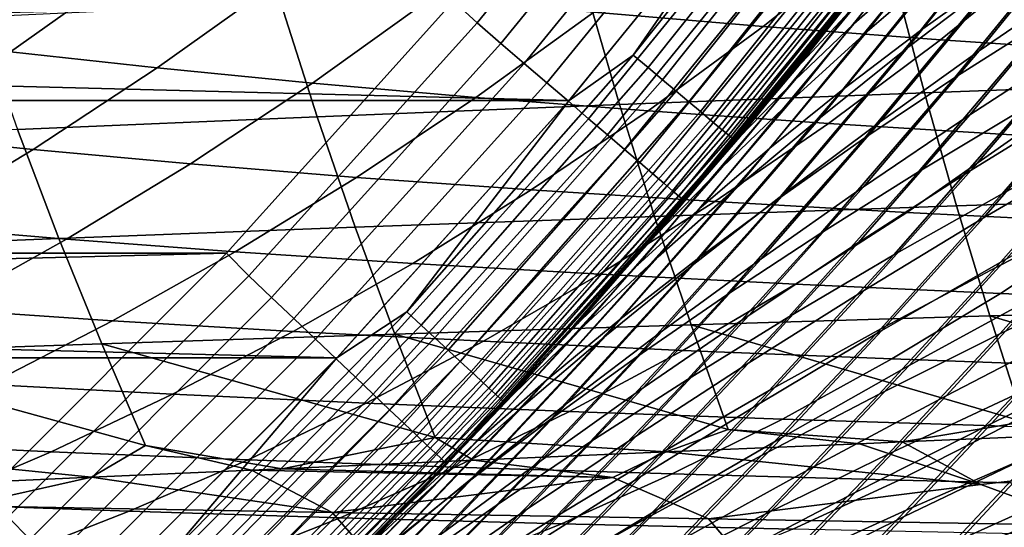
# Model space of a CAD drawing. Header units: metres. Extents: x -23 to 242, y -40 to 23.
# Tile 56 of 256: x 15.27 to 18.51, y -16.06 to -14.39. Entities that reach past the tile are written whole.
import ezdxf

# ---------------------------------------------------------------- set-up
doc = ezdxf.new("R2010")
doc.units = ezdxf.units.M
doc.layers.add('solid_10171013', color=7, linetype='CONTINUOUS')

msp = doc.modelspace()

# ---------------------------------------------------------------- linework, layer by layer
at = {"layer": 'solid_10171013'}
for points in [[(17.074446, -14.653085), (-17.794987, -13.769098), (-18.469526, -12.85012), (17.795063, -13.769)], [(16.77199, -14.398282, 149.994522), (17.479725, -13.530314, 149.994522), (17.399588, -13.46306, 150), (16.694983, -14.327498, 150)], [(17.451452, -14.981548, 149), (18.125092, -14.159133, 121.168793), (18.620472, -13.501037, 121.570869), (18.187859, -14.078417, 149)], [(17.479725, -13.530314, 149.994522), (16.77199, -14.398282, 149.994522), (16.850512, -14.46569, 149.978119), (17.56156, -13.593658, 149.978119)], [(17.56156, -13.593658, 149.978119), (16.850512, -14.46569, 149.978119), (16.927299, -14.53161, 149.950989), (17.641586, -13.655604, 149.950989)], [(18.503759, -13.769559, 119.934608), (18.011478, -14.401702, 119.499542), (18.222395, -14.215281, 119.120689), (18.700453, -13.590773, 119.547394)], [(17.986988, -13.624614, 0.004193), (17.285498, -14.504254, 0.004193), (17.795063, -13.769)], [(18.038185, -13.663394, 0.016885), (17.334698, -14.545538, 0.016885), (17.285498, -14.504254, 0.004193), (17.986988, -13.624614, 0.004193)], [(17.641586, -13.655604, 149.950989), (16.927299, -14.53161, 149.950989), (17.001511, -14.595319, 149.913422), (17.718931, -13.715473, 149.913422)], [(18.08762, -13.70084, 0.03786), (17.382206, -14.585402, 0.03786), (17.334698, -14.545538, 0.016885), (18.038185, -13.663394, 0.016885)], [(18.690489, -13.842369, 118.3685), (18.230043, -14.423546, 117.931786), (18.499699, -14.230689, 117.570305), (18.947479, -13.656614, 117.998138)], [(18.055523, -14.426465, 74.064621), (18.47855, -13.889283, 73.676758), (18.726238, -13.670011, 74.037392), (18.316149, -14.201724, 74.416634)], [(17.718931, -13.715473, 149.913422), (17.001511, -14.595319, 149.913422), (17.072332, -14.656117, 149.865814), (17.792742, -13.772607, 149.865814)], [(18.134449, -13.736311, 0.066758), (17.427208, -14.623163, 0.066758), (17.382206, -14.585402, 0.03786), (18.08762, -13.70084, 0.03786)], [(18.177864, -13.769197, 0.103084), (17.468931, -14.658173, 0.103084), (17.427208, -14.623163, 0.066758), (18.134449, -13.736311, 0.066758)], [(17.826031, -14.54379, 72.587044), (18.283434, -13.96529, 72.19574), (18.471079, -13.753659, 72.567192), (18.028402, -14.326483, 72.950134)], [(18.188765, -14.47957, 75.15451), (18.591154, -13.976792, 74.765045), (18.880512, -13.752012, 75.108429), (18.48991, -14.249902, 75.488892)], [(17.074446, -14.653085), (-17.074366, -14.653179), (-17.794987, -13.769098)], [(17.792742, -13.772607, 149.865814), (17.072332, -14.656117, 149.865814), (17.138987, -14.713338, 149.808716), (17.862207, -13.826378, 149.808716)], [(17.285498, -14.504254, 0.004193), (17.074446, -14.653085), (17.795063, -13.769)], [(18.217125, -13.798937, 0.146215), (17.50666, -14.689832, 0.146215), (17.468931, -14.658173, 0.103084), (18.177864, -13.769197, 0.103084)], [(18.323301, -13.948034, 120.321793), (17.816101, -14.58761, 119.878227), (18.011478, -14.401702, 119.499542), (18.503759, -13.769559, 119.934608)], [(18.423552, -14.490595, 76.204765), (18.804749, -14.020632, 75.816956), (19.133051, -13.792131, 76.137375), (18.762466, -14.257928, 76.515869)], [(17.862207, -13.826378, 149.808716), (17.138987, -14.713338, 149.808716), (17.200741, -14.766352, 149.742722), (17.926567, -13.876196, 149.742722)], [(18.251558, -13.825018, 0.195412), (17.539749, -14.717598, 0.195412), (17.50666, -14.689832, 0.146215), (18.217125, -13.798937, 0.146215)], [(18.280571, -13.846995, 0.24983), (17.567631, -14.740993, 0.24983), (17.539749, -14.717598, 0.195412), (18.251558, -13.825018, 0.195412)], [(18.303669, -13.864491, 0.308537), (17.589828, -14.759618, 0.308537), (17.567631, -14.740993, 0.24983), (18.280571, -13.846995, 0.24983)], [(18.448763, -14.028713, 118.743179), (17.974998, -14.616897, 118.29744), (18.230043, -14.423546, 117.931786), (18.690489, -13.842369, 118.3685)], [(18.783871, -14.038726, 117.21447), (18.343477, -14.578255, 116.77198), (18.653542, -14.381471, 116.432625), (19.082272, -13.848062, 116.865669)], [(17.926567, -13.876196, 149.742722), (17.200741, -14.766352, 149.742722), (17.256918, -14.814578, 149.668579), (17.985115, -13.921515, 149.668579)], [(18.320454, -13.877204, 0.370527), (17.605959, -14.773153, 0.370527), (17.589828, -14.759618, 0.308537), (18.303669, -13.864491, 0.308537)], [(18.330637, -13.884918, 0.434737), (17.615746, -14.781365, 0.434737), (17.605959, -14.773153, 0.370527), (18.320454, -13.877204, 0.370527)], [(18.330637, -13.884918, 0.434737), (18.187859, -14.078417, 0.5), (17.615746, -14.781365, 0.434737)], [(17.809307, -14.650676, 73.710464), (18.245924, -14.108211, 73.313858), (18.47855, -13.889283, 73.676758), (18.055523, -14.426465, 74.064621)], [(17.985115, -13.921515, 149.668579), (17.256918, -14.814578, 149.668579), (17.3069, -14.857487, 149.587112), (18.037207, -13.961837, 149.587112)], [(18.159191, -14.125868, 120.707451), (17.636354, -14.772638, 120.255264), (17.816101, -14.58761, 119.878227), (18.323301, -13.948034, 120.321793)], [(18.037207, -13.961837, 149.587112), (17.3069, -14.857487, 149.587112), (17.35014, -14.894607, 149.499176), (18.08227, -13.996719, 149.499176)], [(17.826031, -14.54379, 72.587044), (17.878006, -14.469862, 72.038818), (18.131891, -14.150426, 71.826103), (18.283434, -13.96529, 72.19574)], [(17.90135, -14.709266, 74.815224), (18.316149, -14.201724, 74.416634), (18.591154, -13.976792, 74.765045), (18.188765, -14.47957, 75.15451)], [(0.399854, -13.994287, 150), (-16.694998, -14.327479, 150), (-15.947903, -15.154652, 150), (16.694983, -14.327498, 150)], [(18.08227, -13.996719, 149.499176), (17.35014, -14.894607, 149.499176), (17.386162, -14.92553, 149.405777), (18.119812, -14.025779, 149.405777)], [(18.097515, -14.723969, 75.886177), (18.48991, -14.249902, 75.488892), (18.804749, -14.020632, 75.816956), (18.423552, -14.490595, 76.204765)], [(18.119812, -14.025779, 149.405777), (17.386162, -14.92553, 149.405777), (17.41457, -14.949918, 149.307922), (18.14942, -14.048697, 149.307922)], [(18.14942, -14.048697, 149.307922), (17.41457, -14.949918, 149.307922), (17.435053, -14.967503, 149.20668), (18.170767, -14.065221, 149.20668)], [(18.222395, -14.215281, 119.120689), (17.734642, -14.810337, 118.665779), (17.974998, -14.616897, 118.29744), (18.448763, -14.028713, 118.743179)], [(18.499699, -14.230689, 117.570305), (18.047024, -14.776304, 117.118187), (18.343477, -14.578255, 116.77198), (18.783871, -14.038726, 117.21447)], [(18.392687, -14.700782, 76.90818), (18.762466, -14.257928, 76.515869), (19.113951, -14.026369, 76.818222), (18.754143, -14.465915, 77.200859)], [(17.537161, -14.063391, 239.321136), (18.085506, -14.112993, 240.140335), (17.71303, -14.409793, 240.575333), (17.156078, -14.362783, 239.739059)], [(18.170767, -14.065221, 149.20668), (17.435053, -14.967503, 149.20668), (17.447388, -14.978091, 149.10318), (18.183622, -14.075171, 149.10318)], [(18.183622, -14.075171, 149.10318), (17.447388, -14.978091, 149.10318), (17.451452, -14.981548, 149), (18.187859, -14.078417, 149)], [(17.451452, -14.981548, 0.5), (18.187859, -14.078417, 0.5), (17.878006, -14.469862, 72.038818), (17.620491, -14.782366, 72.259018)], [(17.615746, -14.781365, 0.434737), (18.187859, -14.078417, 0.5), (17.451452, -14.981548, 0.5)], [(18.187859, -14.078417, 0.5), (18.131891, -14.150426, 71.826103), (17.878006, -14.469862, 72.038818)], [(17.577532, -14.874014, 73.355598), (18.028402, -14.326483, 72.950134), (18.245924, -14.108211, 73.313858), (17.809307, -14.650676, 73.710464)], [(17.71303, -14.409793, 240.575333), (18.085506, -14.112993, 240.140335), (18.658852, -14.159431, 240.942917), (18.296192, -14.453737, 241.394806)], [(14.781987, -14.438985, 236.612839), (15.193578, -14.146205, 236.257812), (15.644522, -14.204061, 237.144913), (15.237368, -14.493742, 237.517654)], [(17.636354, -14.772638, 120.255264), (18.159191, -14.125868, 120.707451), (18.125092, -14.159133, 121.168793), (17.614359, -14.789671, 120.736351)], [(17.451452, -14.981548, 149), (17.614359, -14.789671, 120.736351), (18.125092, -14.159133, 121.168793)], [(18.296192, -14.453737, 241.394806), (18.658852, -14.159431, 240.942917), (19.256918, -14.202844, 241.727859), (18.905258, -14.494757, 242.196365)], [(15.237368, -14.493742, 237.517654), (15.644522, -14.204061, 237.144913), (16.121899, -14.259632, 238.022034), (15.720117, -14.546271, 238.412308)], [(18.011478, -14.401702, 119.499542), (17.509048, -15.003465, 119.035347), (17.734642, -14.810337, 118.665779), (18.222395, -14.215281, 119.120689)], [(17.62768, -14.938618, 74.472466), (18.055523, -14.426465, 74.064621), (18.316149, -14.201724, 74.416634), (17.90135, -14.709266, 74.815224)], [(19.160826, -14.205472, 265.764069), (18.142963, -14.246384, 265.207428), (18.24313, -14.627933, 264.964142), (19.252256, -14.5907, 265.528107)], [(18.653542, -14.381471, 116.432625), (18.223888, -14.887382, 115.979065), (18.558323, -14.687376, 115.65789), (18.976856, -14.186388, 116.10144)], [(18.142963, -14.246384, 265.207428), (17.130976, -14.289162, 264.616608), (17.240534, -14.666793, 264.366058), (18.24313, -14.627933, 264.964142)], [(18.230043, -14.423546, 117.931786), (17.764446, -14.975185, 117.469872), (18.047024, -14.776304, 117.118187), (18.499699, -14.230689, 117.570305)], [(18.397532, -14.882902, 77.594688), (18.754143, -14.465915, 77.200859), (19.127321, -14.23255, 77.483719), (18.779959, -14.647127, 77.867653)], [(15.720117, -14.546271, 238.412308), (16.121899, -14.259632, 238.022034), (16.625761, -14.312613, 238.887314), (16.230463, -14.596281, 239.295044)], [(17.784567, -14.957648, 75.561401), (18.188765, -14.47957, 75.15451), (18.48991, -14.249902, 75.488892), (18.097515, -14.723969, 75.886177)], [(18.043242, -14.936724, 76.606934), (18.423552, -14.490595, 76.204765), (18.762466, -14.257928, 76.515869), (18.392687, -14.700782, 76.90818)], [(17.130976, -14.289162, 264.616608), (16.12627, -14.333632, 263.991699), (16.245857, -14.707124, 263.734009), (17.240534, -14.666793, 264.366058)], [(16.625761, -14.312613, 238.887314), (17.156078, -14.362783, 239.739059), (16.768473, -14.643568, 240.164139), (16.230463, -14.596281, 239.295044)], [(18.905077, -14.489535, 115.345978), (18.499557, -14.959743, 114.895599), (18.868128, -14.760984, 114.604294), (19.263811, -14.294325, 115.044609)], [(-15.947903, -15.154652, 150), (15.947886, -15.15467, 150), (16.694983, -14.327498, 150)], [(16.12627, -14.333632, 263.991699), (15.130262, -14.379618, 263.332764), (15.260488, -14.748772, 263.068146), (16.245857, -14.707124, 263.734009)], [(16.021202, -15.229289, 149.994522), (16.77199, -14.398282, 149.994522), (16.694983, -14.327498, 150), (15.947886, -15.15467, 150)], [(17.360228, -15.09614, 73.001457), (17.826031, -14.54379, 72.587044), (18.028402, -14.326483, 72.950134), (17.577532, -14.874014, 73.355598)], [(17.156078, -14.362783, 239.739059), (17.71303, -14.409793, 240.575333), (17.334343, -14.687799, 241.017609), (16.768473, -14.643568, 240.164139)], [(16.77199, -14.398282, 149.994522), (16.021202, -15.229289, 149.994522), (16.096209, -15.300587, 149.978119), (16.850512, -14.46569, 149.978119)], [(17.816101, -14.58761, 119.878227), (17.298294, -15.195878, 119.40464), (17.509048, -15.003465, 119.035347), (18.011478, -14.401702, 119.499542)], [(17.334343, -14.687799, 241.017609), (17.71303, -14.409793, 240.575333), (18.296192, -14.453737, 241.394806), (17.927641, -14.729072, 241.85405)], [(18.343477, -14.578255, 116.77198), (17.902111, -15.089086, 116.308197), (18.223888, -14.887382, 115.979065), (18.653542, -14.381471, 116.432625)], [(17.367773, -15.167254, 74.127663), (17.809307, -14.650676, 73.710464), (18.055523, -14.426465, 74.064621), (17.62768, -14.938618, 74.472466)], [(17.974998, -14.616897, 118.29744), (17.495821, -15.174461, 117.825592), (17.764446, -14.975185, 117.469872), (18.230043, -14.423546, 117.931786)], [(18.437967, -15.039562, 78.260399), (18.779959, -14.647127, 77.867653), (19.173311, -14.413303, 78.129791), (18.839769, -14.804271, 78.512581)], [(16.850512, -14.46569, 149.978119), (16.096209, -15.300587, 149.978119), (16.169559, -15.370312, 149.950989), (16.927299, -14.53161, 149.950989)], [(17.826031, -14.54379, 72.587044), (17.620491, -14.782366, 72.259018), (17.878006, -14.469862, 72.038818)], [(17.927641, -14.729072, 241.85405), (18.296192, -14.453737, 241.394806), (18.905258, -14.494757, 242.196365), (18.548025, -14.767534, 242.672302)], [(18.026295, -15.120175, 77.312119), (18.392687, -14.700782, 76.90818), (18.754143, -14.465915, 77.200859), (18.397532, -14.882902, 77.594688)], [(14.823485, -14.765632, 237.89653), (15.237368, -14.493742, 237.517654), (15.720117, -14.546271, 238.412308), (15.311898, -14.814934, 238.808838)], [(17.285498, -14.504254, 0.004193), (16.541033, -15.347836, 0.004193), (17.074446, -14.653085)], [(17.334698, -14.545538, 0.016885), (16.588114, -15.391521, 0.016885), (16.541033, -15.347836, 0.004193), (17.285498, -14.504254, 0.004193)], [(17.48473, -15.191236, 75.231857), (17.90135, -14.709266, 74.815224), (18.188765, -14.47957, 75.15451), (17.784567, -14.957648, 75.561401)], [(17.706095, -15.173314, 76.298355), (18.097515, -14.723969, 75.886177), (18.423552, -14.490595, 76.204765), (18.043242, -14.936724, 76.606934)], [(18.558323, -14.687376, 115.65789), (18.142427, -15.161188, 115.197205), (18.499557, -14.959743, 114.895599), (18.905077, -14.489535, 115.345978)], [(16.927299, -14.53161, 149.950989), (16.169559, -15.370312, 149.950989), (16.24045, -15.437698, 149.913422), (17.001511, -14.595319, 149.913422)], [(15.311898, -14.814934, 238.808838), (15.720117, -14.546271, 238.412308), (16.230463, -14.596281, 239.295044), (15.829025, -14.8618, 239.709122)], [(17.382206, -14.585402, 0.03786), (16.633575, -15.433702, 0.03786), (16.588114, -15.391521, 0.016885), (17.334698, -14.545538, 0.016885)], [(17.826031, -14.54379, 72.587044), (17.360228, -15.09614, 73.001457), (17.359432, -15.088078, 72.486649), (17.620491, -14.782366, 72.259018)], [(18.868128, -14.760984, 114.604294), (18.477787, -15.202391, 114.150024), (18.866413, -15.004728, 113.880287), (19.247824, -14.5654, 114.324532)], [(16.230463, -14.596281, 239.295044), (16.768473, -14.643568, 240.164139), (16.375023, -14.906039, 240.595673), (15.829025, -14.8618, 239.709122)], [(17.001511, -14.595319, 149.913422), (16.24045, -15.437698, 149.913422), (16.3081, -15.502006, 149.865814), (17.072332, -14.656117, 149.865814)], [(17.427208, -14.623163, 0.066758), (16.67664, -15.47366, 0.066758), (16.633575, -15.433702, 0.03786), (17.382206, -14.585402, 0.03786)], [(17.636354, -14.772638, 120.255264), (17.102453, -15.387174, 119.772186), (17.298294, -15.195878, 119.40464), (17.816101, -14.58761, 119.878227)], [(18.047024, -14.776304, 117.118187), (17.593328, -15.292027, 116.644005), (17.902111, -15.089086, 116.308197), (18.343477, -14.578255, 116.77198)], [(19.252256, -14.5907, 265.528107), (18.24313, -14.627933, 264.964142), (18.34836, -14.999674, 264.70816), (19.348528, -14.966508, 265.27948)], [(17.468931, -14.658173, 0.103084), (16.716566, -15.510706, 0.103084), (16.67664, -15.47366, 0.066758), (17.427208, -14.623163, 0.066758)], [(18.24313, -14.627933, 264.964142), (17.240534, -14.666793, 264.366058), (17.355383, -15.034232, 264.102905), (18.34836, -14.999674, 264.70816)], [(17.734642, -14.810337, 118.665779), (17.241215, -15.373698, 118.183891), (17.495821, -15.174461, 117.825592), (17.974998, -14.616897, 118.29744)], [(17.074446, -14.653085), (16.310373, -15.499056), (-17.074366, -14.653179)], [(16.310373, -15.499056), (-16.310287, -15.499146), (-17.074366, -14.653179)], [(17.240534, -14.666793, 264.366058), (16.245857, -14.707124, 263.734009), (16.370953, -15.070045, 263.463867), (17.355383, -15.034232, 264.102905)], [(17.072332, -14.656117, 149.865814), (16.3081, -15.502006, 149.865814), (16.371771, -15.562529, 149.808716), (17.138987, -14.713338, 149.808716)], [(16.541033, -15.347836, 0.004193), (16.310373, -15.499056), (17.074446, -14.653085)], [(16.768473, -14.643568, 240.164139), (17.334343, -14.687799, 241.017609), (16.950109, -14.947338, 241.4664), (16.375023, -14.906039, 240.595673)], [(17.50666, -14.689832, 0.146215), (16.75267, -15.544207, 0.146215), (16.716566, -15.510706, 0.103084), (17.468931, -14.658173, 0.103084)], [(17.121643, -15.394805, 73.782234), (17.577532, -14.874014, 73.355598), (17.809307, -14.650676, 73.710464), (17.367773, -15.167254, 74.127663)], [(18.046585, -15.27683, 77.99762), (18.397532, -14.882902, 77.594688), (18.779959, -14.647127, 77.867653), (18.437967, -15.039562, 78.260399)], [(17.539749, -14.717598, 0.195412), (16.784334, -15.573586, 0.195412), (16.75267, -15.544207, 0.146215), (17.50666, -14.689832, 0.146215)], [(16.950109, -14.947338, 241.4664), (17.334343, -14.687799, 241.017609), (17.927641, -14.729072, 241.85405), (17.553844, -14.9858, 242.319885)], [(17.666513, -15.358497, 77.021149), (18.043242, -14.936724, 76.606934), (18.392687, -14.700782, 76.90818), (18.026295, -15.120175, 77.312119)], [(18.223888, -14.887382, 115.979065), (17.797052, -15.364828, 115.507828), (18.142427, -15.161188, 115.197205), (18.558323, -14.687376, 115.65789)], [(16.245857, -14.707124, 263.734009), (15.260488, -14.748772, 263.068146), (15.396433, -15.106977, 262.791229), (16.370953, -15.070045, 263.463867)], [(17.138987, -14.713338, 149.808716), (16.371771, -15.562529, 149.808716), (16.430761, -15.618603, 149.742722), (17.200741, -14.766352, 149.742722)], [(17.567631, -14.740993, 0.24983), (16.811016, -15.598343, 0.24983), (16.784334, -15.573586, 0.195412), (17.539749, -14.717598, 0.195412)], [(17.198008, -15.424331, 74.898941), (17.62768, -14.938618, 74.472466), (17.90135, -14.709266, 74.815224), (17.48473, -15.191236, 75.231857)], [(17.381432, -15.410125, 75.983742), (17.784567, -14.957648, 75.561401), (18.097515, -14.723969, 75.886177), (17.706095, -15.173314, 76.298355)], [(17.553844, -14.9858, 242.319885), (17.927641, -14.729072, 241.85405), (18.548025, -14.767534, 242.672302), (18.185843, -15.021573, 243.154892)], [(15.260488, -14.748772, 263.068146), (14.286111, -14.791573, 262.369019), (14.433482, -15.144887, 262.085571), (15.396433, -15.106977, 262.791229)], [(14.40357, -15.019915, 238.280853), (14.823485, -14.765632, 237.89653), (15.311898, -14.814934, 238.808838), (14.89794, -15.065844, 239.210938)], [(17.200741, -14.766352, 149.742722), (16.430761, -15.618603, 149.742722), (16.484423, -15.669612, 149.668579), (17.256918, -14.814578, 149.668579)], [(17.589828, -14.759618, 0.308537), (16.832256, -15.618052, 0.308537), (16.811016, -15.598343, 0.24983), (17.567631, -14.740993, 0.24983)], [(17.605959, -14.773153, 0.370527), (16.847692, -15.632373, 0.370527), (16.832256, -15.618052, 0.308537), (17.589828, -14.759618, 0.308537)], [(18.499557, -14.959743, 114.895599), (18.099777, -15.403311, 114.431015), (18.477787, -15.202391, 114.150024), (18.868128, -14.760984, 114.604294)], [(16.67025, -15.846222, 149), (17.090111, -15.392469, 120.273262), (17.614359, -14.789671, 120.736351), (17.451452, -14.981548, 149)], [(17.615746, -14.781365, 0.434737), (16.857058, -15.641064, 0.434737), (16.847692, -15.632373, 0.370527), (17.605959, -14.773153, 0.370527)], [(17.615746, -14.781365, 0.434737), (17.451452, -14.981548, 0.5), (16.857058, -15.641064, 0.434737)], [(17.102453, -15.387174, 119.772186), (17.636354, -14.772638, 120.255264), (17.614359, -14.789671, 120.736351), (17.090111, -15.392469, 120.273262)], [(17.764446, -14.975185, 117.469872), (17.297781, -15.495737, 116.985138), (17.593328, -15.292027, 116.644005), (18.047024, -14.776304, 117.118187)], [(17.451452, -14.981548, 0.5), (17.620491, -14.782366, 72.259018), (17.359432, -15.088078, 72.486649)], [(18.185843, -15.021573, 243.154892), (18.548025, -14.767534, 242.672302), (19.196144, -14.803201, 243.471542), (18.846626, -15.054684, 243.970428)], [(14.89794, -15.065844, 239.210938), (15.311898, -14.814934, 238.808838), (15.829025, -14.8618, 239.709122), (15.422138, -15.109427, 240.12883)], [(17.256918, -14.814578, 149.668579), (16.484423, -15.669612, 149.668579), (16.532167, -15.714997, 149.587112), (17.3069, -14.857487, 149.587112)], [(17.509048, -15.003465, 119.035347), (17.000687, -15.57246, 118.543312), (17.241215, -15.373698, 118.183891), (17.734642, -14.810337, 118.665779)], [(18.10326, -15.409791, 78.660362), (18.437967, -15.039562, 78.260399), (18.839769, -14.804271, 78.512581), (18.513136, -15.173948, 78.902405)], [(18.866413, -15.004728, 113.880287), (18.491762, -15.420642, 113.423279), (18.898613, -15.22619, 113.175743), (19.265356, -14.810835, 113.623024)], [(15.829025, -14.8618, 239.709122), (16.375023, -14.906039, 240.595673), (15.976411, -15.150492, 241.032913), (15.422138, -15.109427, 240.12883)], [(17.3069, -14.857487, 149.587112), (16.532167, -15.714997, 149.587112), (16.573471, -15.754259, 149.499176), (17.35014, -14.894607, 149.499176)], [(17.35014, -14.894607, 149.499176), (16.573471, -15.754259, 149.499176), (16.607882, -15.786968, 149.405777), (17.386162, -14.92553, 149.405777)], [(16.889309, -15.620897, 73.437622), (17.360228, -15.09614, 73.001457), (17.577532, -14.874014, 73.355598), (17.121643, -15.394805, 73.782234)], [(17.902111, -15.089086, 116.308197), (17.463751, -15.570171, 115.82621), (17.797052, -15.364828, 115.507828), (18.223888, -14.887382, 115.979065)], [(17.665867, -15.5156, 77.725449), (18.026295, -15.120175, 77.312119), (18.397532, -14.882902, 77.594688), (18.046585, -15.27683, 77.99762)], [(16.375023, -14.906039, 240.595673), (16.950109, -14.947338, 241.4664), (16.561001, -15.188741, 241.920975), (15.976411, -15.150492, 241.032913)], [(17.386162, -14.92553, 149.405777), (16.607882, -15.786968, 149.405777), (16.635017, -15.812763, 149.307922), (17.41457, -14.949918, 149.307922)], [(16.561001, -15.188741, 241.920975), (16.950109, -14.947338, 241.4664), (17.553844, -14.9858, 242.319885), (17.175447, -15.224283, 242.79155)], [(17.41457, -14.949918, 149.307922), (16.635017, -15.812763, 149.307922), (16.654585, -15.831363, 149.20668), (17.435053, -14.967503, 149.20668)], [(16.924402, -15.656531, 74.564072), (17.367773, -15.167254, 74.127663), (17.62768, -14.938618, 74.472466), (17.198008, -15.424331, 74.898941)], [(17.069269, -15.646729, 75.664459), (17.48473, -15.191236, 75.231857), (17.784567, -14.957648, 75.561401), (17.381432, -15.410125, 75.983742)], [(17.318455, -15.597415, 76.723007), (17.706095, -15.173314, 76.298355), (18.043242, -14.936724, 76.606934), (17.666513, -15.358497, 77.021149)], [(18.142427, -15.161188, 115.197205), (17.732674, -15.606975, 114.722023), (18.099777, -15.403311, 114.431015), (18.499557, -14.959743, 114.895599)], [(18.193619, -15.523816, 79.299248), (18.513136, -15.173948, 78.902405), (18.932705, -14.940602, 79.132935), (18.620411, -15.290816, 79.519775)], [(17.435053, -14.967503, 149.20668), (16.654585, -15.831363, 149.20668), (16.666367, -15.842563, 149.10318), (17.447388, -14.978091, 149.10318)], [(17.447388, -14.978091, 149.10318), (16.666367, -15.842563, 149.10318), (16.67025, -15.846222, 149), (17.451452, -14.981548, 149)], [(16.67025, -15.846222, 0.5), (17.451452, -14.981548, 0.5), (17.095301, -15.386705, 72.722069), (16.828583, -15.677971, 72.965584)], [(16.857058, -15.641064, 0.434737), (17.451452, -14.981548, 0.5), (16.67025, -15.846222, 0.5)], [(17.495821, -15.174461, 117.825592), (17.015539, -15.699754, 117.330193), (17.297781, -15.495737, 116.985138), (17.764446, -14.975185, 117.469872)], [(17.451452, -14.981548, 0.5), (17.359432, -15.088078, 72.486649), (17.095301, -15.386705, 72.722069)], [(17.175447, -15.224283, 242.79155), (17.553844, -14.9858, 242.319885), (18.185843, -15.021573, 243.154892), (17.819336, -15.257271, 243.643341)], [(19.348528, -14.966508, 265.27948), (18.34836, -14.999674, 264.70816), (18.458904, -15.360595, 264.438812), (19.449919, -15.331854, 265.017365)], [(17.298294, -15.195878, 119.40464), (16.7743, -15.770312, 118.90239), (17.000687, -15.57246, 118.543312), (17.509048, -15.003465, 119.035347)], [(18.34836, -14.999674, 264.70816), (17.355383, -15.034232, 264.102905), (17.475727, -15.390506, 263.826538), (18.458904, -15.360595, 264.438812)], [(17.819336, -15.257271, 243.643341), (18.185843, -15.021573, 243.154892), (18.846626, -15.054684, 243.970428), (18.49305, -15.287735, 244.47525)], [(18.477787, -15.202391, 114.150024), (18.094744, -15.618965, 113.68293), (18.491762, -15.420642, 113.423279), (18.866413, -15.004728, 113.880287)], [(17.355383, -15.034232, 264.102905), (16.370953, -15.070045, 263.463867), (16.50172, -15.42147, 263.180664), (17.475727, -15.390506, 263.826538)], [(17.703302, -15.647641, 78.407967), (18.046585, -15.27683, 77.99762), (18.437967, -15.039562, 78.260399), (18.10326, -15.409791, 78.660362)], [(18.49305, -15.287735, 244.47525), (18.846626, -15.054684, 243.970428), (19.536882, -15.085193, 244.765808), (19.197104, -15.315749, 245.286331)], [(14.47894, -15.299222, 239.617889), (14.89794, -15.065844, 239.210938), (15.422138, -15.109427, 240.12883), (15.010493, -15.339423, 240.553482)], [(16.370953, -15.070045, 263.463867), (15.396433, -15.106977, 262.791229), (15.538218, -15.45337, 262.501495), (16.50172, -15.42147, 263.180664)], [(17.360228, -15.09614, 73.001457), (17.095301, -15.386705, 72.722069), (17.359432, -15.088078, 72.486649)], [(17.593328, -15.292027, 116.644005), (17.142832, -15.776728, 116.151093), (17.463751, -15.570171, 115.82621), (17.902111, -15.089086, 116.308197)], [(18.314699, -15.62383, 79.913818), (18.620411, -15.290816, 79.519775), (19.056208, -15.060873, 79.727936), (18.756905, -15.39506, 80.112167)], [(15.396433, -15.106977, 262.791229), (14.433482, -15.144887, 262.085571), (14.586844, -15.486082, 261.789612), (15.538218, -15.45337, 262.501495)], [(15.422138, -15.109427, 240.12883), (15.976411, -15.150492, 241.032913), (15.573319, -15.377218, 241.475128), (15.010493, -15.339423, 240.553482)], [(17.360228, -15.09614, 73.001457), (16.889309, -15.620897, 73.437622), (16.828583, -15.677971, 72.965584), (17.095301, -15.386705, 72.722069)], [(17.296061, -15.755401, 77.445061), (17.666513, -15.358497, 77.021149), (18.026295, -15.120175, 77.312119), (17.665867, -15.5156, 77.725449)], [(-15.947903, -15.154652, 150), (-15.159747, -15.943087, 150), (15.947886, -15.15467, 150)], [(-15.159747, -15.943087, 150), (15.159729, -15.943104, 150), (15.947886, -15.15467, 150)], [(15.229289, -16.021202, 149.994522), (16.021202, -15.229289, 149.994522), (15.947886, -15.15467, 150), (15.159729, -15.943104, 150)], [(15.976411, -15.150492, 241.032913), (16.561001, -15.188741, 241.920975), (16.167679, -15.412336, 242.380569), (15.573319, -15.377218, 241.475128)], [(16.663921, -15.88744, 74.228653), (17.121643, -15.394805, 73.782234), (17.367773, -15.167254, 74.127663), (16.924402, -15.656531, 74.564072)], [(17.241215, -15.373698, 118.183891), (16.746649, -15.903611, 117.677719), (17.015539, -15.699754, 117.330193), (17.495821, -15.174461, 117.825592)], [(16.982288, -15.836478, 76.418961), (17.381432, -15.410125, 75.983742), (17.706095, -15.173314, 76.298355), (17.318455, -15.597415, 76.723007)], [(17.797052, -15.364828, 115.507828), (17.376774, -15.812871, 115.021812), (17.732674, -15.606975, 114.722023), (18.142427, -15.161188, 115.197205)], [(17.776045, -15.759365, 79.067497), (18.10326, -15.409791, 78.660362), (18.513136, -15.173948, 78.902405), (18.193619, -15.523816, 79.299248)], [(18.463686, -15.714464, 80.50383), (18.756905, -15.39506, 80.112167), (19.207464, -15.169929, 80.297386), (18.91988, -15.491253, 80.679512)], [(16.167679, -15.412336, 242.380569), (16.561001, -15.188741, 241.920975), (17.175447, -15.224283, 242.79155), (16.793098, -15.444886, 243.26828)], [(17.102453, -15.387174, 119.772186), (16.562113, -15.966821, 119.259674), (16.7743, -15.770312, 118.90239), (17.298294, -15.195878, 119.40464)], [(16.769596, -15.882702, 75.341911), (17.198008, -15.424331, 74.898941), (17.48473, -15.191236, 75.231857), (17.069269, -15.646729, 75.664459)], [(18.099777, -15.403311, 114.431015), (17.707836, -15.820628, 113.953522), (18.094744, -15.618965, 113.68293), (18.477787, -15.202391, 114.150024)], [(16.021202, -15.229289, 149.994522), (15.229289, -16.021202, 149.994522), (15.300587, -16.096209, 149.978119), (16.096209, -15.300587, 149.978119)], [(16.793098, -15.444886, 243.26828), (17.175447, -15.224283, 242.79155), (17.819336, -15.257271, 243.643341), (17.449125, -15.475023, 244.136917)], [(18.491762, -15.420642, 113.423279), (18.12389, -15.81531, 112.952728), (18.538097, -15.621619, 112.714867), (18.898613, -15.22619, 113.175743)], [(17.313492, -15.887007, 78.146393), (17.665867, -15.5156, 77.725449), (18.046585, -15.27683, 77.99762), (17.703302, -15.647641, 78.407967)], [(17.449125, -15.475023, 244.136917), (17.819336, -15.257271, 243.643341), (18.49305, -15.287735, 244.47525), (18.136009, -15.502786, 244.985184)], [(16.096209, -15.300587, 149.978119), (15.300587, -16.096209, 149.978119), (15.370312, -16.169559, 149.950989), (16.169559, -15.370312, 149.950989)], [(17.297781, -15.495737, 116.985138), (16.834522, -15.984006, 116.481163), (17.142832, -15.776728, 116.151093), (17.593328, -15.292027, 116.644005)], [(17.881044, -15.855722, 79.70343), (18.193619, -15.523816, 79.299248), (18.620411, -15.290816, 79.519775), (18.314699, -15.62383, 79.913818)], [(18.136009, -15.502786, 244.985184), (18.49305, -15.287735, 244.47525), (19.197104, -15.315749, 245.286331), (18.85409, -15.528254, 245.812012)], [(15.010493, -15.339423, 240.553482), (15.573319, -15.377218, 241.475128), (15.166423, -15.586518, 241.921585), (14.594777, -15.552048, 240.982361)], [(16.541033, -15.347836, 0.004193), (15.755445, -16.153259, 0.004193), (16.310373, -15.499056)], [(16.588114, -15.391521, 0.016885), (15.800289, -16.199236, 0.016885), (15.755445, -16.153259, 0.004193), (16.541033, -15.347836, 0.004193)], [(19.449919, -15.331854, 265.017365), (18.458904, -15.360595, 264.438812), (19.551998, -15.685807, 264.738281)], [(15.573319, -15.377218, 241.475128), (16.167679, -15.412336, 242.380569), (15.770804, -15.618458, 242.844437), (15.166423, -15.586518, 241.921585)], [(16.169559, -15.370312, 149.950989), (15.370312, -16.169559, 149.950989), (15.437698, -16.24045, 149.913422), (16.24045, -15.437698, 149.913422)], [(17.000687, -15.57246, 118.543312), (16.491161, -16.106846, 118.026299), (16.746649, -15.903611, 117.677719), (17.241215, -15.373698, 118.183891)], [(16.937407, -15.995758, 77.157669), (17.318455, -15.597415, 76.723007), (17.666513, -15.358497, 77.021149), (17.296061, -15.755401, 77.445061)], [(17.463751, -15.570171, 115.82621), (17.032368, -16.020487, 115.329155), (17.376774, -15.812871, 115.021812), (17.797052, -15.364828, 115.507828)], [(18.458904, -15.360595, 264.438812), (17.475727, -15.390506, 263.826538), (18.570473, -15.709796, 264.152557)], [(18.458904, -15.360595, 264.438812), (18.570473, -15.709796, 264.152557), (19.312735, -15.728193, 264.561981), (19.551998, -15.685807, 264.738281)], [(15.770804, -15.618458, 242.844437), (16.167679, -15.412336, 242.380569), (16.793098, -15.444886, 243.26828), (16.407436, -15.647977, 243.749313)], [(16.633575, -15.433702, 0.03786), (15.843593, -16.243633, 0.03786), (15.800289, -16.199236, 0.016885), (16.588114, -15.391521, 0.016885)], [(15.846254, -16.670219, 149), (16.554762, -15.966837, 119.778427), (17.090111, -15.392469, 120.273262), (16.67025, -15.846222, 149)], [(16.416565, -16.116653, 73.894096), (16.889309, -15.620897, 73.437622), (17.121643, -15.394805, 73.782234), (16.663921, -15.88744, 74.228653)], [(17.475727, -15.390506, 263.826538), (16.50172, -15.42147, 263.180664), (17.597424, -15.734756, 263.533356)], [(16.562113, -15.966821, 119.259674), (17.102453, -15.387174, 119.772186), (17.090111, -15.392469, 120.273262), (16.554762, -15.966837, 119.778427)], [(16.658016, -16.075235, 76.110367), (17.069269, -15.646729, 75.664459), (17.381432, -15.410125, 75.983742), (16.982288, -15.836478, 76.418961)], [(17.732674, -15.606975, 114.722023), (17.331314, -16.025103, 114.233841), (17.707836, -15.820628, 113.953522), (18.099777, -15.403311, 114.431015)], [(17.367899, -15.996958, 78.825645), (17.703302, -15.647641, 78.407967), (18.10326, -15.409791, 78.660362), (17.776045, -15.759365, 79.067497)], [(17.475727, -15.390506, 263.826538), (17.597424, -15.734756, 263.533356), (18.170654, -15.775464, 263.842377), (18.570473, -15.709796, 264.152557)], [(18.015409, -15.941389, 80.315399), (18.314699, -15.62383, 79.913818), (18.756905, -15.39506, 80.112167), (18.463686, -15.714464, 80.50383)], [(16.24045, -15.437698, 149.913422), (15.437698, -16.24045, 149.913422), (15.502006, -16.3081, 149.865814), (16.3081, -15.502006, 149.865814)], [(16.50172, -15.42147, 263.180664), (15.538218, -15.45337, 262.501495), (16.634153, -15.760589, 262.88092)], [(16.67664, -15.47366, 0.066758), (15.88461, -16.285686, 0.066758), (15.843593, -16.243633, 0.03786), (16.633575, -15.433702, 0.03786)], [(16.407436, -15.647977, 243.749313), (16.793098, -15.444886, 243.26828), (17.449125, -15.475023, 244.136917), (17.075827, -15.675231, 244.634811)], [(16.482407, -16.117613, 75.017471), (16.924402, -15.656531, 74.564072), (17.198008, -15.424331, 74.898941), (16.769596, -15.882702, 75.341911)], [(16.50172, -15.42147, 263.180664), (16.634153, -15.760589, 262.88092), (17.393707, -15.808511, 263.320282), (17.597424, -15.734756, 263.533356)], [(18.094744, -15.618965, 113.68293), (17.719038, -16.01297, 113.202339), (18.12389, -15.81531, 112.952728), (18.491762, -15.420642, 113.423279)], [(18.538097, -15.621619, 112.714867), (18.183645, -15.999352, 112.239365), (18.613279, -15.812256, 112.023514), (18.961395, -15.432441, 112.489914)], [(15.538218, -15.45337, 262.501495), (14.586844, -15.486082, 261.789612), (15.68197, -15.787194, 262.195465)], [(15.538218, -15.45337, 262.501495), (15.68197, -15.787194, 262.195465), (16.131039, -15.863653, 262.412292), (16.634153, -15.760589, 262.88092)], [(16.716566, -15.510706, 0.103084), (15.922641, -16.324677, 0.103084), (15.88461, -16.285686, 0.066758), (16.67664, -15.47366, 0.066758)], [(17.075827, -15.675231, 244.634811), (17.449125, -15.475023, 244.136917), (18.136009, -15.502786, 244.985184), (17.776093, -15.700266, 245.499481)], [(16.310373, -15.499056), (15.504307, -16.30541), (-16.310287, -15.499146)], [(15.504307, -16.30541), (-15.504216, -16.305496), (-16.310287, -15.499146)], [(14.586844, -15.486082, 261.789612), (14.742468, -15.814467, 261.477692), (15.503893, -15.89146, 261.932831), (15.68197, -15.787194, 262.195465)], [(16.3081, -15.502006, 149.865814), (15.502006, -16.3081, 149.865814), (15.562529, -16.371771, 149.808716), (16.371771, -15.562529, 149.808716)], [(15.755445, -16.153259, 0.004193), (15.504307, -16.30541), (16.310373, -15.499056)], [(16.75267, -15.544207, 0.146215), (15.957031, -16.359936, 0.146215), (15.922641, -16.324677, 0.103084), (16.716566, -15.510706, 0.103084)], [(17.015539, -15.699754, 117.330193), (16.538877, -16.191517, 116.815033), (16.834522, -15.984006, 116.481163), (17.297781, -15.495737, 116.985138)], [(17.776093, -15.700266, 245.499481), (18.136009, -15.502786, 244.985184), (18.85409, -15.528254, 245.812012), (18.508398, -15.723167, 246.342087)], [(18.176472, -16.02037, 80.903275), (18.463686, -15.714464, 80.50383), (18.91988, -15.491253, 80.679512), (18.637976, -15.799678, 81.069328)], [(16.784334, -15.573586, 0.195412), (15.987191, -16.390858, 0.195412), (15.957031, -16.359936, 0.146215), (16.75267, -15.544207, 0.146215)], [(16.934057, -16.127396, 77.876801), (17.296061, -15.755401, 77.445061), (17.665867, -15.5156, 77.725449), (17.313492, -15.887007, 78.146393)], [(17.456135, -16.090218, 79.482109), (17.776045, -15.759365, 79.067497), (18.193619, -15.523816, 79.299248), (17.881044, -15.855722, 79.70343)], [(16.371771, -15.562529, 149.808716), (15.562529, -16.371771, 149.808716), (15.618603, -16.430761, 149.742722), (16.430761, -15.618603, 149.742722)], [(16.811016, -15.598343, 0.24983), (16.012606, -16.416914, 0.24983), (15.987191, -16.390858, 0.195412), (16.784334, -15.573586, 0.195412)], [(16.7743, -15.770312, 118.90239), (16.249125, -16.308992, 118.374489), (16.491161, -16.106846, 118.026299), (17.000687, -15.57246, 118.543312)], [(17.142832, -15.776728, 116.151093), (16.699753, -16.229309, 115.64283), (17.032368, -16.020487, 115.329155), (17.463751, -15.570171, 115.82621)], [(15.166423, -15.586518, 241.921585), (15.770804, -15.618458, 242.844437), (15.370863, -15.807526, 243.312042), (14.756219, -15.77878, 242.37178)], [(16.832256, -15.618052, 0.308537), (16.032837, -16.437656, 0.308537), (16.012606, -16.416914, 0.24983), (16.811016, -15.598343, 0.24983)], [(16.590065, -16.2362, 76.864502), (16.982288, -15.836478, 76.418961), (17.318455, -15.597415, 76.723007), (16.937407, -15.995758, 77.157669)], [(17.376774, -15.812871, 115.021812), (16.965452, -16.231859, 114.522697), (17.331314, -16.025103, 114.233841), (17.732674, -15.606975, 114.722023)], [(18.361759, -16.096012, 81.467186), (18.637976, -15.799678, 81.069328), (19.106714, -15.583301, 81.222107), (18.835077, -15.882775, 81.610703)], [(15.370863, -15.807526, 243.312042), (15.770804, -15.618458, 242.844437), (16.407436, -15.647977, 243.749313), (16.01893, -15.834008, 244.2341)], [(16.430761, -15.618603, 149.742722), (15.618603, -16.430761, 149.742722), (15.669612, -16.484423, 149.668579), (16.484423, -15.669612, 149.668579)], [(16.847692, -15.632373, 0.370527), (16.047539, -16.452728, 0.370527), (16.032837, -16.437656, 0.308537), (16.832256, -15.618052, 0.308537)], [(16.857058, -15.641064, 0.434737), (16.056459, -16.461876, 0.434737), (16.047539, -16.452728, 0.370527), (16.847692, -15.632373, 0.370527)], [(16.857058, -15.641064, 0.434737), (16.67025, -15.846222, 0.5), (16.056459, -16.461876, 0.434737)], [(16.889309, -15.620897, 73.437622), (16.416565, -16.116653, 73.894096), (16.288275, -16.2386, 73.476242), (16.55958, -15.961839, 73.216896)], [(16.889309, -15.620897, 73.437622), (16.55958, -15.961839, 73.216896), (16.828583, -15.677971, 72.965584)], [(17.707836, -15.820628, 113.953522), (17.323801, -16.21406, 113.46254), (17.719038, -16.01297, 113.202339), (18.094744, -15.618965, 113.68293)], [(17.575232, -16.171499, 80.115273), (17.881044, -15.855722, 79.70343), (18.314699, -15.62383, 79.913818), (18.015409, -15.941389, 80.315399)], [(18.12389, -15.81531, 112.952728), (17.762644, -16.191069, 112.46769), (18.183645, -15.999352, 112.239365), (18.538097, -15.621619, 112.714867)], [(18.613279, -15.812256, 112.023514), (18.270687, -16.177336, 111.541405), (18.713966, -15.998689, 111.347404), (19.051216, -15.630327, 111.821136)], [(16.484423, -15.669612, 149.668579), (15.669612, -16.484423, 149.668579), (15.714997, -16.532167, 149.587112), (16.532167, -15.714997, 149.587112)], [(16.01893, -15.834008, 244.2341), (16.407436, -15.647977, 243.749313), (17.075827, -15.675231, 244.634811), (16.699894, -15.858377, 245.136459)], [(16.207693, -16.35104, 74.692543), (16.663921, -15.88744, 74.228653), (16.924402, -15.656531, 74.564072), (16.482407, -16.117613, 75.017471)], [(16.345623, -16.313234, 75.798584), (16.769596, -15.882702, 75.341911), (17.069269, -15.646729, 75.664459), (16.658016, -16.075235, 76.110367)], [(16.969391, -16.236088, 78.574844), (17.313492, -15.887007, 78.146393), (17.703302, -15.647641, 78.407967), (17.367899, -15.996958, 78.825645)], [(16.746649, -15.903611, 117.677719), (16.255934, -16.398769, 117.151299), (16.538877, -16.191517, 116.815033), (17.015539, -15.699754, 117.330193)], [(16.67025, -15.846222, 0.5), (16.828583, -15.677971, 72.965584), (16.55958, -15.961839, 73.216896)], [(16.699894, -15.858377, 245.136459), (17.075827, -15.675231, 244.634811), (17.776093, -15.700266, 245.499481), (17.413733, -15.88069, 246.017548)], [(17.413733, -15.88069, 246.017548), (17.776093, -15.700266, 245.499481), (18.508398, -15.723167, 246.342087), (18.160437, -15.901032, 246.875931)], [(16.532167, -15.714997, 149.587112), (15.714997, -16.532167, 149.587112), (15.754259, -16.573471, 149.499176), (16.573471, -15.754259, 149.499176)], [(17.393707, -15.808511, 263.320282), (18.030262, -15.781384, 263.750031), (17.597424, -15.734756, 263.533356)], [(18.030262, -15.781384, 263.750031), (18.170654, -15.775464, 263.842377), (17.597424, -15.734756, 263.533356)], [(17.722454, -16.244843, 80.724854), (18.015409, -15.941389, 80.315399), (18.463686, -15.714464, 80.50383), (18.176472, -16.02037, 80.903275)], [(18.160437, -15.901032, 246.875931), (18.508398, -15.723167, 246.342087), (19.272898, -15.744022, 247.161316), (18.939989, -15.919498, 247.710114)], [(18.170654, -15.775464, 263.842377), (18.668224, -15.754667, 264.162781), (18.570473, -15.709796, 264.152557)], [(16.573471, -15.754259, 149.499176), (15.754259, -16.573471, 149.499176), (15.786968, -16.607882, 149.405777), (16.607882, -15.786968, 149.405777)], [(16.562113, -15.966821, 119.259674), (16.020586, -16.509584, 118.720863), (16.249125, -16.308992, 118.374489), (16.7743, -15.770312, 118.90239)], [(16.131039, -15.863653, 262.412292), (16.760736, -15.835979, 262.874512), (16.634153, -15.760589, 262.88092)], [(16.565222, -16.368319, 77.600357), (16.937407, -15.995758, 77.157669), (17.296061, -15.755401, 77.445061), (16.934057, -16.127396, 77.876801)], [(16.760736, -15.835979, 262.874512), (17.393707, -15.808511, 263.320282), (16.634153, -15.760589, 262.88092)], [(17.040169, -16.326799, 79.250969), (17.367899, -15.996958, 78.825645), (17.776045, -15.759365, 79.067497), (17.456135, -16.090218, 79.482109)], [(18.429407, -15.915668, 263.835815), (19.417395, -15.802245, 264.541565), (18.668224, -15.754667, 264.162781), (18.170654, -15.775464, 263.842377)], [(14.756219, -15.77878, 242.37178), (15.370863, -15.807526, 243.312042), (14.968158, -15.980054, 243.78302), (14.343026, -15.954483, 242.825317)], [(15.503893, -15.89146, 261.932831), (16.03042, -15.868096, 262.3367), (15.68197, -15.787194, 262.195465)], [(16.03042, -15.868096, 262.3367), (16.131039, -15.863653, 262.412292), (15.68197, -15.787194, 262.195465)], [(16.607882, -15.786968, 149.405777), (15.786968, -16.607882, 149.405777), (15.812763, -16.635017, 149.307922), (16.635017, -15.812763, 149.307922)], [(16.834522, -15.984006, 116.481163), (16.379135, -16.438828, 115.96154), (16.699753, -16.229309, 115.64283), (17.142832, -15.776728, 116.151093)], [(18.429407, -15.915668, 263.835815), (18.030262, -15.781384, 263.750031), (17.393707, -15.808511, 263.320282)], [(17.895267, -16.313627, 81.310829), (18.176472, -16.02037, 80.903275), (18.637976, -15.799678, 81.069328), (18.361759, -16.096012, 81.467186)], [(18.429407, -15.915668, 263.835815), (18.170654, -15.775464, 263.842377), (18.030262, -15.781384, 263.750031)], [(19.417395, -15.802245, 264.541565), (18.429407, -15.915668, 263.835815), (18.797434, -16.049608, 263.884888), (19.663294, -15.938986, 264.524841)], [(14.880459, -15.919395, 261.436554), (15.503893, -15.89146, 261.932831), (14.742468, -15.814467, 261.477692)], [(14.968158, -15.980054, 243.78302), (15.370863, -15.807526, 243.312042), (16.01893, -15.834008, 244.2341), (15.627872, -16.003521, 244.722244)], [(15.627872, -16.003521, 244.722244), (16.01893, -15.834008, 244.2341), (16.699894, -15.858377, 245.136459), (16.321604, -16.025034, 245.641495)], [(16.635017, -15.812763, 149.307922), (15.812763, -16.635017, 149.307922), (15.831363, -16.654585, 149.20668), (16.654585, -15.831363, 149.20668)], [(16.654585, -15.831363, 149.20668), (15.831363, -16.654585, 149.20668), (15.842563, -16.666367, 149.10318), (16.666367, -15.842563, 149.10318)], [(17.032368, -16.020487, 115.329155), (16.610529, -16.440369, 114.818901), (16.965452, -16.231859, 114.522697), (17.376774, -15.812871, 115.021812)], [(17.218155, -15.891981, 263.105713), (17.393707, -15.808511, 263.320282), (16.760736, -15.835979, 262.874512)], [(17.331314, -16.025103, 114.233841), (16.938437, -16.418036, 113.732185), (17.323801, -16.21406, 113.46254), (17.707836, -15.820628, 113.953522)], [(17.533468, -16.028776, 263.130127), (18.429407, -15.915668, 263.835815), (17.393707, -15.808511, 263.320282), (17.218155, -15.891981, 263.105713)], [(17.719038, -16.01297, 113.202339), (17.350527, -16.386854, 112.707382), (17.762644, -16.191069, 112.46769), (18.12389, -15.81531, 112.952728)], [(18.183645, -15.999352, 112.239365), (17.835274, -16.361258, 111.748383), (18.270687, -16.177336, 111.541405), (18.613279, -15.812256, 112.023514)], [(18.713966, -15.998689, 111.347404), (18.38241, -16.353777, 110.857475), (18.837576, -16.18528, 110.684883), (19.164719, -15.825866, 111.167236)], [(16.666367, -15.842563, 149.10318), (15.842563, -16.666367, 149.10318), (15.846254, -16.670219, 149), (16.67025, -15.846222, 149)], [(15.846255, -16.670219, 0.5), (16.67025, -15.846222, 0.5), (16.288275, -16.2386, 73.476242), (16.014606, -16.508554, 73.744141)], [(16.056459, -16.461876, 0.434737), (16.67025, -15.846222, 0.5), (15.846255, -16.670219, 0.5)], [(17.218155, -15.891981, 263.105713), (16.131039, -15.863653, 262.412292), (16.03042, -15.868096, 262.3367)], [(17.218155, -15.891981, 263.105713), (16.760736, -15.835979, 262.874512), (16.131039, -15.863653, 262.412292)], [(16.254028, -16.476252, 76.566895), (16.658016, -16.075235, 76.110367), (16.982288, -15.836478, 76.418961), (16.590065, -16.2362, 76.864502)], [(16.67025, -15.846222, 0.5), (16.55958, -15.961839, 73.216896), (16.288275, -16.2386, 73.476242)], [(16.321604, -16.025034, 245.641495), (16.699894, -15.858377, 245.136459), (17.413733, -15.88069, 246.017548), (17.049196, -16.044651, 246.539017)], [(17.143339, -16.40427, 79.904526), (17.456135, -16.090218, 79.482109), (17.881044, -15.855722, 79.70343), (17.575232, -16.171499, 80.115273)], [(15.082359, -15.985924, 261.491852), (15.503893, -15.89146, 261.932831), (14.880459, -15.919395, 261.436554)], [(16.294903, -16.007607, 262.331879), (15.503893, -15.89146, 261.932831), (15.082359, -15.985924, 261.491852)], [(16.294903, -16.007607, 262.331879), (16.03042, -15.868096, 262.3367), (15.503893, -15.89146, 261.932831)], [(15.945452, -16.582552, 74.368515), (16.416565, -16.116653, 73.894096), (16.663921, -15.88744, 74.228653), (16.207693, -16.35104, 74.692543)], [(17.218155, -15.891981, 263.105713), (16.03042, -15.868096, 262.3367), (16.294903, -16.007607, 262.331879)], [(16.045092, -16.550026, 75.484985), (16.482407, -16.117613, 75.017471), (16.769596, -15.882702, 75.341911), (16.345623, -16.313234, 75.798584)], [(17.218155, -15.891981, 263.105713), (16.294903, -16.007607, 262.331879), (17.533468, -16.028776, 263.130127)], [(16.58073, -16.476248, 78.316223), (16.934057, -16.127396, 77.876801), (17.313492, -15.887007, 78.146393), (16.969391, -16.236088, 78.574844)], [(17.049196, -16.044651, 246.539017), (17.413733, -15.88069, 246.017548), (18.160437, -15.901032, 246.875931), (17.810463, -16.062468, 247.413162)], [(18.091246, -16.381035, 81.873444), (18.361759, -16.096012, 81.467186), (18.835077, -15.882775, 81.610703), (18.568829, -16.171446, 82.007637)], [(16.491161, -16.106846, 118.026299), (15.985733, -16.605272, 117.488556), (16.255934, -16.398769, 117.151299), (16.746649, -15.903611, 117.677719)], [(18.429407, -15.915668, 263.835815), (17.533468, -16.028776, 263.130127), (18.797434, -16.049608, 263.884888)], [(17.810463, -16.062468, 247.413162), (18.160437, -15.901032, 246.875931), (18.939989, -15.919498, 247.710114), (18.605215, -16.078579, 248.262314)], [(17.276091, -16.472565, 80.535095), (17.575232, -16.171499, 80.115273), (18.015409, -15.941389, 80.315399), (17.722454, -16.244843, 80.724854)], [(14.562988, -16.136557, 244.257004), (14.968158, -15.980054, 243.78302), (15.627872, -16.003521, 244.722244), (15.234548, -16.157063, 245.213425)], [(15.082359, -15.985924, 261.491852), (15.204014, -16.118011, 261.378632), (16.408434, -16.135714, 262.218353), (16.294903, -16.007607, 262.331879)], [(15.846254, -16.670219, 149), (16.009766, -16.513248, 119.251129), (16.554762, -15.966837, 119.778427)], [(16.020586, -16.509584, 118.720863), (16.562113, -15.966821, 119.259674), (16.554762, -15.966837, 119.778427), (16.009766, -16.513248, 119.251129)], [(16.538877, -16.191517, 116.815033), (16.07056, -16.648529, 116.283951), (16.379135, -16.438828, 115.96154), (16.834522, -15.984006, 116.481163)], [(16.20713, -16.609283, 77.318283), (16.590065, -16.2362, 76.864502), (16.937407, -15.995758, 77.157669), (16.565222, -16.368319, 77.600357)], [(16.633339, -16.564949, 79.011101), (16.969391, -16.236088, 78.574844), (17.367899, -15.996958, 78.825645), (17.040169, -16.326799, 79.250969)], [(18.307976, -16.450039, 82.41333), (18.568829, -16.171446, 82.007637), (19.052553, -15.966825, 82.128716), (18.79528, -16.249575, 82.525536)], [(15.229289, -16.021202, 149.994522), (14.398282, -16.77199, 149.994522), (14.46569, -16.850512, 149.978119), (15.300587, -16.096209, 149.978119)], [(15.234548, -16.157063, 245.213425), (15.627872, -16.003521, 244.722244), (16.321604, -16.025034, 245.641495), (15.94123, -16.175772, 246.149536)], [(15.94123, -16.175772, 246.149536), (16.321604, -16.025034, 245.641495), (17.049196, -16.044651, 246.539017), (16.682741, -16.192751, 247.063477)], [(16.699753, -16.229309, 115.64283), (16.266817, -16.650101, 115.121254), (16.610529, -16.440369, 114.818901), (17.032368, -16.020487, 115.329155)], [(16.294903, -16.007607, 262.331879), (16.408434, -16.135714, 262.218353), (17.639086, -16.153107, 263.016357), (17.533468, -16.028776, 263.130127)], [(16.965452, -16.231859, 114.522697), (16.563208, -16.624357, 114.010124), (16.938437, -16.418036, 113.732185), (17.331314, -16.025103, 114.233841)], [(17.323801, -16.21406, 113.46254), (16.947536, -16.586163, 112.957321), (17.350527, -16.386854, 112.707382), (17.719038, -16.01297, 113.202339)], [(17.762644, -16.191069, 112.46769), (17.408043, -16.5499, 111.967392), (17.835274, -16.361258, 111.748383), (18.183645, -15.999352, 112.239365)], [(17.435833, -16.535086, 81.142517), (17.722454, -16.244843, 80.724854), (18.176472, -16.02037, 80.903275), (17.895267, -16.313627, 81.310829)], [(17.533468, -16.028776, 263.130127), (17.639086, -16.153107, 263.016357), (18.895327, -16.170359, 263.770935), (18.797434, -16.049608, 263.884888)], [(18.270687, -16.177336, 111.541405), (17.934307, -16.528191, 111.04335), (18.38241, -16.353777, 110.857475), (18.713966, -15.998689, 111.347404)], [(16.682741, -16.192751, 247.063477), (17.049196, -16.044651, 246.539017), (17.810463, -16.062468, 247.413162), (17.458725, -16.208097, 247.9534)]]:
    msp.add_3dface(points, dxfattribs=at)

doc.saveas('drawing.dxf')
